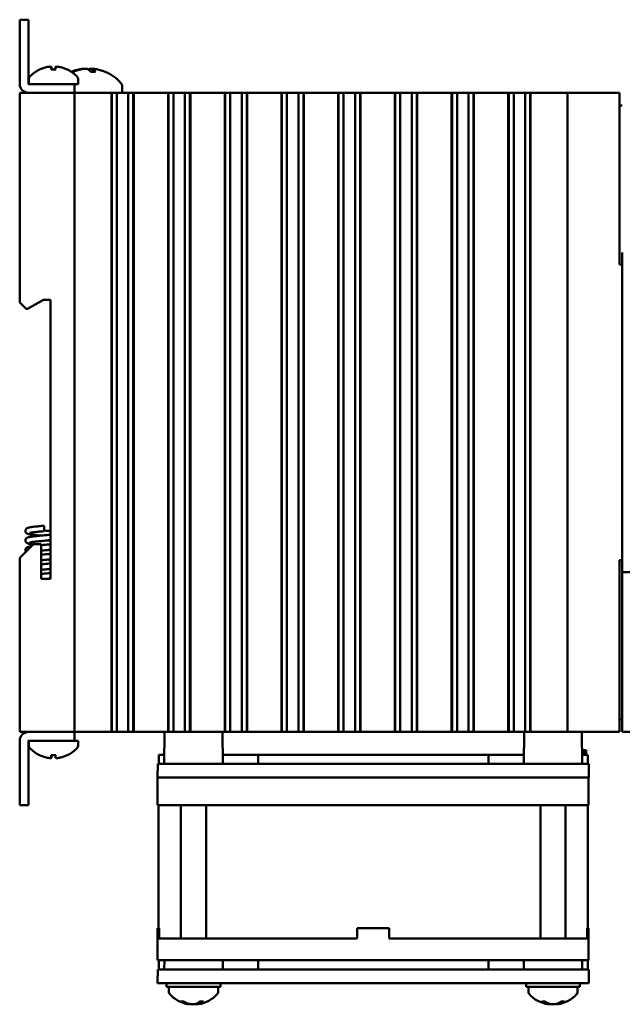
# Model space of a CAD drawing. Header units: inches. Extents: x 1 to 24, y 0.4 to 18.8.
# Tile 5 of 29: x 1 to 4.3, y 6.9 to 12.3. Entities that reach past the tile are written whole.
import ezdxf

# ---------------------------------------------------------------- set-up
doc = ezdxf.new("R2010")
doc.units = ezdxf.units.IN
doc.header["$LTSCALE"] = 0.8
doc.header["$MEASUREMENT"] = 0
doc.layers.add('Visible (ANSI)', color=7, linetype='Continuous', lineweight=50)

msp = doc.modelspace()

# ---------------------------------------------------------------- linework, layer by layer
at = {"layer": 'Visible (ANSI)'}
for p, q in [((1.0268, 12.2646), (0.979, 12.2646)), ((0.979, 12.2146), (0.979, 12.2646)), ((1.0268, 12.2646), (1.0268, 12.2146)), ((0.979, 12.2146), (0.979, 11.9125)), ((1.0268, 11.9125), (1.0268, 12.2146)), ((1.1762, 11.9923), (1.1518, 11.9923)), ((1.153, 12.0053), (1.1541, 11.9923)), ((1.175, 12.0053), (1.1739, 11.9923)), ((1.2708, 11.9795), (1.2641, 11.9795)), ((1.393, 11.9795), (1.367, 11.9795)), ((1.3782, 11.9946), (1.3769, 11.9795)), ((1.029, 11.9405), (1.029, 11.9124)), ((1.299, 11.9405), (1.299, 11.9124)), ((0.979, 11.8646), (0.999, 11.8646)), ((0.979, 11.8646), (0.979, 10.7156)), ((1.259, 11.8646), (0.999, 11.8646)), ((1.229, 11.9124), (1.0269, 11.9124)), ((1.0269, 11.8646), (1.229, 11.8646)), ((1.229, 11.9124), (1.279, 11.9124)), ((1.259, 11.8646), (1.279, 11.8646)), ((1.279, 11.8646), (1.279, 11.9124)), ((1.279, 11.9124), (1.299, 11.9124)), ((1.279, 8.3646), (1.279, 11.8646)), ((1.299, 11.8646), (1.279, 11.8646)), ((1.299, 11.8646), (1.4767, 11.8646)), ((1.4809, 11.8646), (1.4767, 11.8646)), ((1.482, 11.8646), (1.4809, 11.8646)), ((1.4809, 8.3646), (1.4809, 11.8646)), ((1.4832, 11.8646), (1.482, 11.8646)), ((1.482, 8.3646), (1.482, 11.8646)), ((1.4985, 11.8646), (1.4832, 11.8646)), ((1.4832, 8.3646), (1.4832, 11.8646)), ((1.4985, 11.8646), (1.5105, 11.8646)), ((1.5105, 11.8646), (1.5274, 11.8646)), ((1.5105, 11.8646), (1.5105, 8.3646)), ((1.5274, 11.8646), (1.5413, 11.8646)), ((1.5405, 11.9027), (1.5405, 11.8646)), ((1.5429, 11.8646), (1.5413, 11.8646)), ((1.5429, 11.8646), (1.5567, 11.8646)), ((1.5567, 11.8646), (1.5736, 11.8646)), ((1.5736, 11.8646), (1.5857, 11.8646)), ((1.5736, 8.3646), (1.5736, 11.8646)), ((1.6009, 11.8646), (1.5857, 11.8646)), ((1.6021, 11.8646), (1.6009, 11.8646)), ((1.6009, 8.3646), (1.6009, 11.8646)), ((1.6033, 11.8646), (1.6021, 11.8646)), ((1.6021, 8.3646), (1.6021, 11.8646)), ((1.6074, 11.8646), (1.6033, 11.8646)), ((1.6033, 8.3646), (1.6033, 11.8646)), ((1.6074, 11.8646), (1.7873, 11.8646)), ((1.7914, 11.8646), (1.7873, 11.8646)), ((1.7926, 11.8646), (1.7914, 11.8646)), ((1.7914, 8.3646), (1.7914, 11.8646)), ((1.7937, 11.8646), (1.7926, 11.8646)), ((1.7926, 8.3646), (1.7926, 11.8646)), ((1.809, 11.8646), (1.7937, 11.8646)), ((1.7937, 8.3646), (1.7937, 11.8646)), ((1.809, 11.8646), (1.8211, 11.8646)), ((1.8211, 11.8646), (1.8379, 11.8646)), ((1.8211, 11.8646), (1.8211, 8.3646)), ((1.8379, 11.8646), (1.8518, 11.8646)), ((1.8534, 11.8646), (1.8518, 11.8646)), ((1.8534, 11.8646), (1.8673, 11.8646)), ((1.8673, 11.8646), (1.8841, 11.8646)), ((1.8841, 11.8646), (1.8962, 11.8646)), ((1.8841, 8.3646), (1.8841, 11.8646)), ((1.9115, 11.8646), (1.8962, 11.8646)), ((1.9127, 11.8646), (1.9115, 11.8646)), ((1.9115, 8.3646), (1.9115, 11.8646)), ((1.9138, 11.8646), (1.9127, 11.8646)), ((1.9127, 8.3646), (1.9127, 11.8646)), ((1.918, 11.8646), (1.9138, 11.8646)), ((1.9138, 8.3646), (1.9138, 11.8646)), ((1.918, 11.8646), (2.0978, 11.8646)), ((2.102, 11.8646), (2.0978, 11.8646)), ((2.1031, 11.8646), (2.102, 11.8646)), ((2.102, 8.3646), (2.102, 11.8646)), ((2.1043, 11.8646), (2.1031, 11.8646)), ((2.1031, 8.3646), (2.1031, 11.8646)), ((2.1196, 11.8646), (2.1043, 11.8646)), ((2.1043, 8.3646), (2.1043, 11.8646)), ((2.1196, 11.8646), (2.1317, 11.8646)), ((2.1317, 11.8646), (2.1485, 11.8646)), ((2.1317, 11.8646), (2.1317, 8.3646)), ((2.1485, 11.8646), (2.1624, 11.8646)), ((2.164, 11.8646), (2.1624, 11.8646)), ((2.164, 11.8646), (2.1779, 11.8646)), ((2.1779, 11.8646), (2.1947, 11.8646)), ((2.1947, 11.8646), (2.2068, 11.8646)), ((2.1947, 8.3646), (2.1947, 11.8646)), ((2.2221, 11.8646), (2.2068, 11.8646)), ((2.2232, 11.8646), (2.2221, 11.8646)), ((2.2221, 8.3646), (2.2221, 11.8646)), ((2.2244, 11.8646), (2.2232, 11.8646)), ((2.2232, 8.3646), (2.2232, 11.8646)), ((2.2285, 11.8646), (2.2244, 11.8646)), ((2.2244, 8.3646), (2.2244, 11.8646)), ((2.2285, 11.8646), (2.4084, 11.8646)), ((2.4125, 11.8646), (2.4084, 11.8646)), ((2.4137, 11.8646), (2.4125, 11.8646)), ((2.4125, 8.3646), (2.4125, 11.8646)), ((2.4149, 11.8646), (2.4137, 11.8646)), ((2.4137, 8.3646), (2.4137, 11.8646)), ((2.4301, 11.8646), (2.4149, 11.8646)), ((2.4149, 8.3646), (2.4149, 11.8646)), ((2.4301, 11.8646), (2.4422, 11.8646)), ((2.4422, 11.8646), (2.4591, 11.8646)), ((2.4422, 11.8646), (2.4422, 8.3646)), ((2.4591, 11.8646), (2.4729, 11.8646)), ((2.4745, 11.8646), (2.4729, 11.8646)), ((2.4745, 11.8646), (2.4884, 11.8646)), ((2.4884, 11.8646), (2.5053, 11.8646)), ((2.5053, 11.8646), (2.5173, 11.8646)), ((2.5053, 8.3646), (2.5053, 11.8646)), ((2.5326, 11.8646), (2.5173, 11.8646)), ((2.5338, 11.8646), (2.5326, 11.8646)), ((2.5326, 8.3646), (2.5326, 11.8646)), ((2.5349, 11.8646), (2.5338, 11.8646)), ((2.5338, 8.3646), (2.5338, 11.8646)), ((2.5391, 11.8646), (2.5349, 11.8646)), ((2.5349, 8.3646), (2.5349, 11.8646)), ((2.5391, 11.8646), (2.7189, 11.8646)), ((2.7231, 11.8646), (2.7189, 11.8646)), ((2.7243, 11.8646), (2.7231, 11.8646)), ((2.7231, 8.3646), (2.7231, 11.8646)), ((2.7254, 11.8646), (2.7243, 11.8646)), ((2.7243, 8.3646), (2.7243, 11.8646)), ((2.7407, 11.8646), (2.7254, 11.8646)), ((2.7254, 8.3646), (2.7254, 11.8646)), ((2.7407, 11.8646), (2.7528, 11.8646)), ((2.7528, 11.8646), (2.7696, 11.8646)), ((2.7528, 11.8646), (2.7528, 8.3646)), ((2.7696, 11.8646), (2.7835, 11.8646)), ((2.7851, 11.8646), (2.7835, 11.8646)), ((2.7851, 11.8646), (2.799, 11.8646)), ((2.799, 11.8646), (2.8158, 11.8646)), ((2.8158, 11.8646), (2.8279, 11.8646)), ((2.8158, 8.3646), (2.8158, 11.8646)), ((2.8432, 11.8646), (2.8279, 11.8646)), ((2.8443, 11.8646), (2.8432, 11.8646)), ((2.8432, 8.3646), (2.8432, 11.8646)), ((2.8455, 11.8646), (2.8443, 11.8646)), ((2.8443, 8.3646), (2.8443, 11.8646)), ((2.8496, 11.8646), (2.8455, 11.8646)), ((2.8455, 8.3646), (2.8455, 11.8646)), ((2.8496, 11.8646), (3.0295, 11.8646)), ((3.0337, 11.8646), (3.0295, 11.8646)), ((3.0348, 11.8646), (3.0337, 11.8646)), ((3.0337, 8.3646), (3.0337, 11.8646)), ((3.036, 11.8646), (3.0348, 11.8646)), ((3.0348, 8.3646), (3.0348, 11.8646)), ((3.0513, 11.8646), (3.036, 11.8646)), ((3.036, 8.3646), (3.036, 11.8646)), ((3.0513, 11.8646), (3.0633, 11.8646)), ((3.0633, 11.8646), (3.0802, 11.8646)), ((3.0633, 11.8646), (3.0633, 8.3646)), ((3.0802, 11.8646), (3.094, 11.8646)), ((3.0957, 11.8646), (3.094, 11.8646)), ((3.0957, 11.8646), (3.1095, 11.8646)), ((3.1095, 11.8646), (3.1264, 11.8646)), ((3.1264, 11.8646), (3.1384, 11.8646)), ((3.1264, 8.3646), (3.1264, 11.8646)), ((3.1537, 11.8646), (3.1384, 11.8646)), ((3.1549, 11.8646), (3.1537, 11.8646)), ((3.1537, 8.3646), (3.1537, 11.8646)), ((3.156, 11.8646), (3.1549, 11.8646)), ((3.1549, 8.3646), (3.1549, 11.8646)), ((3.1602, 11.8646), (3.156, 11.8646)), ((3.156, 8.3646), (3.156, 11.8646)), ((3.1602, 11.8646), (3.3401, 11.8646)), ((3.3442, 11.8646), (3.3401, 11.8646)), ((3.3454, 11.8646), (3.3442, 11.8646)), ((3.3442, 8.3646), (3.3442, 11.8646)), ((3.3465, 11.8646), (3.3454, 11.8646)), ((3.3454, 8.3646), (3.3454, 11.8646)), ((3.3618, 11.8646), (3.3465, 11.8646)), ((3.3465, 8.3646), (3.3465, 11.8646)), ((3.3618, 11.8646), (3.3739, 11.8646)), ((3.3739, 11.8646), (3.3907, 11.8646)), ((3.3739, 11.8646), (3.3739, 8.3646)), ((3.3907, 11.8646), (3.4046, 11.8646)), ((3.4062, 11.8646), (3.4046, 11.8646)), ((3.4062, 11.8646), (3.4201, 11.8646)), ((3.4201, 11.8646), (3.4369, 11.8646)), ((3.4369, 11.8646), (3.449, 11.8646)), ((3.4369, 8.3646), (3.4369, 11.8646)), ((3.4643, 11.8646), (3.449, 11.8646)), ((3.4654, 11.8646), (3.4643, 11.8646)), ((3.4643, 8.3646), (3.4643, 11.8646)), ((3.4666, 11.8646), (3.4654, 11.8646)), ((3.4654, 8.3646), (3.4654, 11.8646)), ((3.4707, 11.8646), (3.4666, 11.8646)), ((3.4666, 8.3646), (3.4666, 11.8646)), ((3.4707, 11.8646), (3.6506, 11.8646)), ((3.6548, 11.8646), (3.6506, 11.8646)), ((3.6559, 11.8646), (3.6548, 11.8646)), ((3.6548, 8.3646), (3.6548, 11.8646)), ((3.6571, 11.8646), (3.6559, 11.8646)), ((3.6559, 8.3646), (3.6559, 11.8646)), ((3.6724, 11.8646), (3.6571, 11.8646)), ((3.6571, 8.3646), (3.6571, 11.8646)), ((3.6724, 11.8646), (3.6844, 11.8646)), ((3.6844, 11.8646), (3.7013, 11.8646)), ((3.6844, 11.8646), (3.6844, 8.3646)), ((3.7013, 11.8646), (3.7151, 11.8646)), ((3.7168, 11.8646), (3.7151, 11.8646)), ((3.7168, 11.8646), (3.7306, 11.8646)), ((3.7306, 11.8646), (3.7475, 11.8646)), ((3.7475, 8.3646), (3.7475, 11.8646)), ((3.7475, 11.8646), (3.7595, 11.8646)), ((3.7748, 11.8646), (3.7595, 11.8646)), ((3.776, 11.8646), (3.7748, 11.8646)), ((3.7748, 8.3646), (3.7748, 11.8646)), ((3.7771, 11.8646), (3.776, 11.8646)), ((3.776, 8.3646), (3.776, 11.8646)), ((3.7813, 11.8646), (3.7771, 11.8646)), ((3.7771, 8.3646), (3.7771, 11.8646)), ((3.7813, 11.8646), (3.904, 11.8646)), ((3.979, 11.8646), (3.904, 11.8646)), ((3.979, 11.8646), (3.999, 11.8646)), ((3.979, 11.8646), (3.979, 8.3646)), ((4.259, 11.8646), (3.999, 11.8646)), ((4.259, 11.8646), (4.264, 11.8646)), ((4.264, 10.9246), (4.264, 11.8646)), ((4.279, 11.7956), (4.264, 11.7956)), ((4.279, 10.9896), (4.279, 9.2396)), ((4.264, 10.9246), (4.279, 10.9246)), ((1.0224, 10.6806), (1.109, 10.7306)), ((1.109, 10.7306), (1.147, 10.7306)), ((1.147, 10.7306), (1.147, 9.2036)), ((0.999, 10.6956), (0.979, 10.7156)), ((0.999, 10.6956), (1.014, 10.6806)), ((1.014, 10.6806), (1.0224, 10.6806)), ((1.113, 9.4642), (1.113, 9.4942)), ((1.055, 9.3936), (0.999, 9.3376)), ((1.0958, 9.3936), (1.055, 9.3936)), ((1.0958, 9.2036), (1.0958, 9.3936)), ((0.979, 9.3176), (0.999, 9.3376)), ((0.979, 9.3176), (0.979, 8.3646)), ((4.264, 8.3646), (4.264, 9.3046)), ((4.279, 9.3046), (4.264, 9.3046)), ((4.279, 9.2396), (4.329, 9.2401)), ((4.279, 9.2396), (4.279, 9.2346)), ((4.279, 9.2346), (4.279, 8.4146)), ((1.147, 9.2036), (1.0958, 9.2036)), ((4.279, 8.4336), (4.264, 8.4336)), ((4.279, 8.3646), (4.279, 8.4146)), ((0.999, 8.3646), (0.979, 8.3646)), ((1.259, 8.3646), (0.999, 8.3646)), ((1.0269, 8.3646), (1.229, 8.3646)), ((1.279, 8.3646), (1.259, 8.3646)), ((1.279, 8.3646), (1.299, 8.3646)), ((1.279, 8.3168), (1.279, 8.3646)), ((1.4767, 8.3646), (1.299, 8.3646)), ((1.4767, 8.3646), (1.4809, 8.3646)), ((1.482, 8.3646), (1.4809, 8.3646)), ((1.4832, 8.3646), (1.482, 8.3646)), ((1.4985, 8.3646), (1.4832, 8.3646)), ((1.5105, 8.3646), (1.4985, 8.3646)), ((1.5274, 8.3646), (1.5105, 8.3646)), ((1.5413, 8.3646), (1.5274, 8.3646)), ((1.5413, 8.3646), (1.5429, 8.3646)), ((1.5567, 8.3646), (1.5429, 8.3646)), ((1.5736, 8.3646), (1.5567, 8.3646)), ((1.5857, 8.3646), (1.5736, 8.3646)), ((1.6009, 8.3646), (1.5857, 8.3646)), ((1.6021, 8.3646), (1.6009, 8.3646)), ((1.6033, 8.3646), (1.6021, 8.3646)), ((1.6033, 8.3646), (1.6074, 8.3646)), ((1.7873, 8.3646), (1.6074, 8.3646)), ((1.7723, 8.3646), (1.7708, 8.1896)), ((1.7873, 8.3646), (1.7914, 8.3646)), ((1.7926, 8.3646), (1.7914, 8.3646)), ((1.7937, 8.3646), (1.7926, 8.3646)), ((1.809, 8.3646), (1.7937, 8.3646)), ((1.8211, 8.3646), (1.809, 8.3646)), ((1.8379, 8.3646), (1.8211, 8.3646)), ((1.8518, 8.3646), (1.8379, 8.3646)), ((1.8518, 8.3646), (1.8534, 8.3646)), ((1.8673, 8.3646), (1.8534, 8.3646)), ((1.8841, 8.3646), (1.8673, 8.3646)), ((1.8962, 8.3646), (1.8841, 8.3646)), ((1.9115, 8.3646), (1.8962, 8.3646)), ((1.9127, 8.3646), (1.9115, 8.3646)), ((1.9138, 8.3646), (1.9127, 8.3646)), ((1.9138, 8.3646), (1.9569, 8.3646)), ((2.0978, 8.3646), (1.9569, 8.3646)), ((2.0896, 8.3646), (2.0911, 8.1896)), ((2.0978, 8.3646), (2.102, 8.3646)), ((2.1031, 8.3646), (2.102, 8.3646)), ((2.1043, 8.3646), (2.1031, 8.3646)), ((2.1196, 8.3646), (2.1043, 8.3646)), ((2.1317, 8.3646), (2.1196, 8.3646)), ((2.1485, 8.3646), (2.1317, 8.3646)), ((2.1624, 8.3646), (2.1485, 8.3646)), ((2.1624, 8.3646), (2.164, 8.3646)), ((2.1779, 8.3646), (2.164, 8.3646)), ((2.1947, 8.3646), (2.1779, 8.3646)), ((2.2068, 8.3646), (2.1947, 8.3646)), ((2.2221, 8.3646), (2.2068, 8.3646)), ((2.2232, 8.3646), (2.2221, 8.3646)), ((2.2244, 8.3646), (2.2232, 8.3646)), ((2.2244, 8.3646), (2.2285, 8.3646)), ((2.4084, 8.3646), (2.2285, 8.3646)), ((2.4084, 8.3646), (2.4125, 8.3646)), ((2.4137, 8.3646), (2.4125, 8.3646)), ((2.4149, 8.3646), (2.4137, 8.3646)), ((2.4301, 8.3646), (2.4149, 8.3646)), ((2.4422, 8.3646), (2.4301, 8.3646)), ((2.4591, 8.3646), (2.4422, 8.3646)), ((2.4729, 8.3646), (2.4591, 8.3646)), ((2.4729, 8.3646), (2.4745, 8.3646)), ((2.4884, 8.3646), (2.4745, 8.3646)), ((2.5053, 8.3646), (2.4884, 8.3646)), ((2.5173, 8.3646), (2.5053, 8.3646)), ((2.5326, 8.3646), (2.5173, 8.3646)), ((2.5338, 8.3646), (2.5326, 8.3646)), ((2.5349, 8.3646), (2.5338, 8.3646)), ((2.5349, 8.3646), (2.5391, 8.3646)), ((2.7189, 8.3646), (2.5391, 8.3646)), ((2.7189, 8.3646), (2.7231, 8.3646)), ((2.7243, 8.3646), (2.7231, 8.3646)), ((2.7254, 8.3646), (2.7243, 8.3646)), ((2.7407, 8.3646), (2.7254, 8.3646)), ((2.7528, 8.3646), (2.7407, 8.3646)), ((2.7696, 8.3646), (2.7528, 8.3646)), ((2.7835, 8.3646), (2.7696, 8.3646)), ((2.7835, 8.3646), (2.7851, 8.3646)), ((2.799, 8.3646), (2.7851, 8.3646)), ((2.8158, 8.3646), (2.799, 8.3646)), ((2.8279, 8.3646), (2.8158, 8.3646)), ((2.8432, 8.3646), (2.8279, 8.3646)), ((2.8443, 8.3646), (2.8432, 8.3646)), ((2.8455, 8.3646), (2.8443, 8.3646)), ((2.8455, 8.3646), (2.8496, 8.3646)), ((3.0295, 8.3646), (2.8496, 8.3646)), ((3.0295, 8.3646), (3.0337, 8.3646)), ((3.0348, 8.3646), (3.0337, 8.3646)), ((3.036, 8.3646), (3.0348, 8.3646)), ((3.0513, 8.3646), (3.036, 8.3646)), ((3.0633, 8.3646), (3.0513, 8.3646)), ((3.0802, 8.3646), (3.0633, 8.3646)), ((3.094, 8.3646), (3.0802, 8.3646)), ((3.094, 8.3646), (3.0957, 8.3646)), ((3.1095, 8.3646), (3.0957, 8.3646)), ((3.1264, 8.3646), (3.1095, 8.3646)), ((3.1384, 8.3646), (3.1264, 8.3646)), ((3.1537, 8.3646), (3.1384, 8.3646)), ((3.1549, 8.3646), (3.1537, 8.3646)), ((3.156, 8.3646), (3.1549, 8.3646)), ((3.156, 8.3646), (3.1602, 8.3646)), ((3.3401, 8.3646), (3.1602, 8.3646)), ((3.3401, 8.3646), (3.3442, 8.3646)), ((3.3454, 8.3646), (3.3442, 8.3646)), ((3.3465, 8.3646), (3.3454, 8.3646)), ((3.3618, 8.3646), (3.3465, 8.3646)), ((3.3739, 8.3646), (3.3618, 8.3646)), ((3.3907, 8.3646), (3.3739, 8.3646)), ((3.4046, 8.3646), (3.3907, 8.3646)), ((3.4046, 8.3646), (3.4062, 8.3646)), ((3.4201, 8.3646), (3.4062, 8.3646)), ((3.4369, 8.3646), (3.4201, 8.3646)), ((3.449, 8.3646), (3.4369, 8.3646)), ((3.4643, 8.3646), (3.449, 8.3646)), ((3.4654, 8.3646), (3.4643, 8.3646)), ((3.4666, 8.3646), (3.4654, 8.3646)), ((3.4666, 8.3646), (3.4707, 8.3646)), ((3.6506, 8.3646), (3.4707, 8.3646)), ((3.6506, 8.3646), (3.6548, 8.3646)), ((3.6559, 8.3646), (3.6548, 8.3646)), ((3.6571, 8.3646), (3.6559, 8.3646)), ((3.6724, 8.3646), (3.6571, 8.3646)), ((3.6844, 8.3646), (3.6724, 8.3646)), ((3.7013, 8.3646), (3.6844, 8.3646)), ((3.7151, 8.3646), (3.7013, 8.3646)), ((3.7151, 8.3646), (3.7168, 8.3646)), ((3.7306, 8.3646), (3.7168, 8.3646)), ((3.7475, 8.3646), (3.7306, 8.3646)), ((3.7408, 8.3646), (3.7393, 8.1896)), ((3.7595, 8.3646), (3.7475, 8.3646)), ((3.7748, 8.3646), (3.7595, 8.3646)), ((3.776, 8.3646), (3.7748, 8.3646)), ((3.7771, 8.3646), (3.776, 8.3646)), ((3.7771, 8.3646), (3.7813, 8.3646)), ((3.8735, 8.3646), (3.7813, 8.3646)), ((3.8735, 8.3646), (3.9171, 8.3646)), ((3.9171, 8.3646), (3.979, 8.3646)), ((3.999, 8.3646), (3.979, 8.3646)), ((4.259, 8.3646), (3.999, 8.3646)), ((4.0581, 8.3646), (4.0596, 8.1896)), ((4.264, 8.3646), (4.259, 8.3646)), ((4.279, 8.3646), (6.0404, 8.38)), ((0.979, 8.3168), (0.979, 8.0146)), ((1.0268, 8.0146), (1.0268, 8.3168)), ((1.0269, 8.3168), (1.229, 8.3168)), ((1.029, 8.2888), (1.029, 8.3168)), ((1.279, 8.3168), (1.229, 8.3168)), ((1.299, 8.3168), (1.279, 8.3168)), ((1.299, 8.2888), (1.299, 8.3168)), ((4.0599, 8.2646), (4.0589, 8.2646)), ((4.0598, 8.2396), (4.0599, 8.2646)), ((4.071, 8.2646), (4.0599, 8.2646)), ((4.0817, 8.2646), (4.071, 8.2646)), ((4.0711, 8.2396), (4.071, 8.2646)), ((4.0819, 8.2396), (4.0817, 8.2646)), ((1.1518, 8.237), (1.1762, 8.237)), ((1.153, 8.224), (1.1541, 8.237)), ((1.175, 8.224), (1.1739, 8.237)), ((1.7402, 8.1896), (1.7406, 8.2396)), ((1.7712, 8.2396), (1.7406, 8.2396)), ((2.2843, 8.2396), (2.0907, 8.2396)), ((2.2841, 8.1896), (2.2843, 8.2396)), ((3.5461, 8.2396), (2.2843, 8.2396)), ((3.7397, 8.2396), (3.5461, 8.2396)), ((3.5463, 8.1896), (3.5461, 8.2396)), ((4.0898, 8.2396), (4.0592, 8.2396)), ((4.0902, 8.1896), (4.0898, 8.2396)), ((1.7347, 8.1896), (1.7341, 8.1146)), ((1.7347, 8.1896), (1.8597, 8.1896)), ((1.8597, 8.1896), (3.9706, 8.1896)), ((3.9706, 8.1896), (4.0956, 8.1896)), ((4.0963, 8.1146), (4.0956, 8.1896)), ((1.7344, 8.1146), (1.7341, 8.1146)), ((1.7344, 8.1146), (1.7344, 7.9646)), ((1.7344, 8.1146), (1.8344, 8.1146)), ((1.8377, 8.1146), (1.8344, 8.1146)), ((1.8591, 8.1146), (1.8377, 8.1146)), ((1.8591, 8.1146), (3.9713, 8.1146)), ((3.9927, 8.1146), (3.9713, 8.1146)), ((3.9944, 8.1146), (3.9927, 8.1146)), ((3.9944, 8.1146), (4.0944, 8.1146)), ((4.0963, 8.1146), (4.0944, 8.1146)), ((4.0944, 7.9646), (4.0944, 8.1146)), ((0.979, 7.9646), (0.979, 8.0146)), ((1.0268, 8.0146), (1.0268, 7.9646)), ((0.979, 7.9646), (1.0268, 7.9646)), ((1.8344, 7.9646), (1.7344, 7.9646)), ((1.7394, 7.2906), (1.7394, 7.9646)), ((1.8344, 7.9646), (3.9944, 7.9646)), ((1.8619, 7.2346), (1.8619, 7.9646)), ((1.9999, 7.2346), (1.9999, 7.9646)), ((3.8304, 7.2346), (3.8304, 7.9646)), ((3.9684, 7.2346), (3.9684, 7.9646)), ((4.0944, 7.9646), (3.9944, 7.9646)), ((4.0894, 7.2906), (4.0894, 7.9646)), ((1.7427, 7.2906), (1.7344, 7.2906)), ((1.7344, 7.2346), (1.7344, 7.2906)), ((1.7427, 7.2906), (1.7427, 7.2346)), ((2.8264, 7.2346), (2.8264, 7.2906)), ((3.0024, 7.2906), (2.8264, 7.2906)), ((3.0024, 7.2346), (3.0024, 7.2906)), ((4.0944, 7.2906), (4.0861, 7.2906)), ((4.0861, 7.2346), (4.0861, 7.2906)), ((4.0944, 7.2346), (4.0944, 7.2906)), ((1.7344, 7.2346), (1.7344, 7.1146)), ((1.7344, 7.2346), (1.8344, 7.2346)), ((2.8264, 7.2346), (1.8344, 7.2346)), ((3.9944, 7.2346), (3.0024, 7.2346)), ((3.9944, 7.2346), (4.0944, 7.2346)), ((4.0944, 7.1146), (4.0944, 7.2346)), ((1.7347, 7.0646), (1.7341, 6.9896)), ((1.8344, 7.1146), (1.7344, 7.1146)), ((1.7347, 7.0646), (1.8597, 7.0646)), ((1.7402, 7.0646), (1.7406, 7.1146)), ((1.7712, 7.1146), (1.7708, 7.0646)), ((3.9944, 7.1146), (1.8344, 7.1146)), ((1.8597, 7.0646), (3.9706, 7.0646)), ((2.0907, 7.1146), (2.0911, 7.0646)), ((2.2841, 7.0646), (2.2843, 7.1146)), ((3.5463, 7.0646), (3.5461, 7.1146)), ((3.7397, 7.1146), (3.7393, 7.0646)), ((3.9706, 7.0646), (4.0956, 7.0646)), ((4.0944, 7.1146), (3.9944, 7.1146)), ((4.0592, 7.1146), (4.0596, 7.0646)), ((4.0902, 7.0646), (4.0898, 7.1146)), ((4.0963, 6.9896), (4.0956, 7.0646)), ((1.8591, 6.9896), (1.7341, 6.9896)), ((1.7834, 6.9896), (1.7834, 6.9686)), ((2.0784, 6.9686), (1.7834, 6.9686)), ((1.7959, 6.9406), (1.7959, 6.9686)), ((1.8591, 6.9896), (3.9713, 6.9896)), ((2.0659, 6.9406), (2.0659, 6.9686)), ((2.0784, 6.9896), (2.0784, 6.9686)), ((3.7519, 6.9896), (3.7519, 6.9686)), ((4.0469, 6.9686), (3.7519, 6.9686)), ((3.7644, 6.9406), (3.7644, 6.9686)), ((4.0963, 6.9896), (3.9713, 6.9896)), ((4.0344, 6.9406), (4.0344, 6.9686)), ((4.0469, 6.9896), (4.0469, 6.9686)), ((1.864, 6.8888), (1.8771, 6.8888)), ((1.9054, 6.8737), (1.9056, 6.8764)), ((1.9055, 6.8738), (1.9058, 6.8762)), ((1.9565, 6.8737), (1.9558, 6.8825)), ((1.9563, 6.8738), (1.9561, 6.8763)), ((1.9642, 6.8888), (1.9834, 6.8888)), ((3.8399, 6.8888), (3.8567, 6.8888)), ((3.8731, 6.8736), (3.8736, 6.8791)), ((3.8739, 6.8737), (3.8741, 6.8763)), ((3.925, 6.8737), (3.9246, 6.8781)), ((3.9258, 6.8736), (3.9253, 6.8784)), ((3.945, 6.8888), (3.9609, 6.8888))]:
    msp.add_line(p, q, dxfattribs=at)
for centre, radius, start, end in [((1.164, 11.8339), 0.1755, 115.9738, 138.3884), ((1.0896, 11.9867), 0.0056, 93.0312, 115.9738), ((1.2384, 11.9867), 0.0056, 64.0262, 86.9688), ((1.164, 11.8339), 0.1755, 41.6116, 64.0262), ((1.354, 11.7552), 0.2425, 100.8266, 112.2949), ((1.354, 11.7552), 0.2425, 41.5409, 79.1734), ((1.044, 11.9405), 0.015, 138.3884, 180), ((1.284, 11.9405), 0.015, 0, 41.6116), ((1.5205, 11.9027), 0.02, 0, 41.5409), ((1.0269, 11.9125), 0.0478, 180, 270), ((1.0269, 11.9125), 0.0000394, 180, 270), ((1.0269, 8.3168), 0.0478, 90, 180), ((1.0269, 8.3168), 0.0000394, 90, 180), ((1.044, 8.2888), 0.015, 180, 221.6116), ((1.164, 8.3953), 0.1755, 221.6116, 244.0262), ((1.164, 8.3953), 0.1755, 295.9738, 318.3884), ((1.284, 8.2888), 0.015, 318.3884, 0), ((1.0896, 8.2426), 0.0056, 244.0262, 266.9688), ((1.2384, 8.2426), 0.0056, 273.0312, 295.9738), ((1.8109, 6.9406), 0.015, 180, 221.6116), ((1.9309, 7.0471), 0.1755, 221.6116, 261.1138), ((1.9309, 7.0471), 0.1755, 278.8862, 318.3884), ((2.0509, 6.9406), 0.015, 318.3884, 0), ((3.7794, 6.9406), 0.015, 180, 221.6116), ((3.8994, 7.0471), 0.1755, 221.6116, 261.3682), ((3.8994, 7.0471), 0.1755, 278.6318, 318.3884), ((4.0194, 6.9406), 0.015, 318.3884, 0)]:
    msp.add_arc(centre, radius, start, end, dxfattribs=at)
for centre, major_axis, ratio, start_param, end_param in [((1.1636, 11.8345), (0.1419, 0.103), 0.994184, 1.162703, 1.391464), ((1.1703, 11.8345), (-0.0153, 0.1747), 0.063267, 0.217042, 0.445804), ((1.1577, 11.8345), (0.0153, 0.1747), 0.063267, 5.837382, 6.066143), ((1.1644, 11.8345), (0.1419, -0.103), 0.994184, 1.750128, 1.978889), ((1.3564, 11.756), (-0.0807, 0.2284), 0.965147, 6.148166, 6.344309), ((1.3509, 11.756), (0.0626, 0.234), 0.941411, 0.440211, 0.639111), ((1.3633, 11.756), (-0.0218, 0.2413), 0.24677, 5.8685, 6.067399), ((1.345, 11.756), (0.0223, 0.2412), 0.325805, 5.920934, 6.119834), ((1.1636, 8.3948), (-0.1419, 0.103), 0.994184, 1.750128, 1.978889), ((1.1703, 8.3948), (-0.0153, -0.1747), 0.063267, 5.837382, 6.066143), ((1.1577, 8.3948), (0.0153, -0.1747), 0.063267, 0.217042, 0.445804), ((1.1644, 8.3948), (-0.1419, -0.103), 0.994184, 1.162703, 1.391464), ((1.9343, 7.0466), (-0.0288, -0.173), 0.847413, 5.971932, 6.200693), ((1.927, 7.0466), (0.0241, -0.1737), 0.774187, 5.72462, 5.953381), ((1.9271, 7.0466), (0.0248, -0.1736), 0.786746, 5.94832, 5.948856), ((1.9363, 7.0466), (-0.0179, -0.1745), 0.523732, 0.276402, 0.505163), ((1.9349, 7.0466), (-0.0241, -0.1737), 0.774187, 0.329804, 0.334862), ((1.926, 7.0466), (0.0196, -0.1743), 0.626927, 0.152128, 0.380889), ((3.9037, 7.0466), (-0.0225, -0.1739), 0.732631, 5.926149, 6.15491), ((3.8946, 7.0466), (0.0199, -0.1743), 0.641154, 5.758676, 5.987437), ((3.8955, 7.0466), (0.0243, -0.1737), 0.778015, 5.943223, 5.952038), ((3.8948, 7.0466), (0.0207, -0.1742), 0.675022, 5.929666, 5.980466), ((3.9041, 7.0466), (-0.0207, -0.1742), 0.675022, 0.302719, 0.53148), ((3.9034, 7.0466), (-0.0243, -0.1737), 0.778015, 0.331147, 0.334429), ((3.8954, 7.0466), (0.0236, -0.1738), 0.762447, 0.119314, 0.348075)]:
    msp.add_ellipse(centre, major_axis=major_axis, ratio=ratio, start_param=start_param, end_param=end_param, dxfattribs=at)
for points, knots in [([(1.1259, 12.0049), (1.1291, 12.0056), (1.1325, 12.0062), (1.1388, 12.0071), (1.1418, 12.0074), (1.1466, 12.0075), (1.1488, 12.0074), (1.1518, 12.0067), (1.1527, 12.0062), (1.153, 12.0054), (1.153, 12.0051), (1.153, 12.0049)], [0, 0, 0, 0, 0.0244853, 0.0244853, 0.0489707, 0.0489707, 0.0733441, 0.0733441, 0.0977174, 0.0977174, 0.1059587, 0.1059587, 0.1059587, 0.1059587]), ([(1.1517, 11.9917), (1.1517, 11.9918), (1.1517, 11.9918), (1.1517, 11.9921), (1.1518, 11.9923), (1.1518, 11.9923)], [0.015061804, 0.015061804, 0.015061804, 0.015061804, 0.015911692, 0.015911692, 0.021209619, 0.021209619, 0.021209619, 0.021209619]), ([(1.1751, 12.0049), (1.1749, 12.0056), (1.1754, 12.0062), (1.1776, 12.0071), (1.1794, 12.0074), (1.1837, 12.0075), (1.1864, 12.0074), (1.1924, 12.0067), (1.1957, 12.0062), (1.1999, 12.0054), (1.201, 12.0051), (1.2021, 12.0049)], [0, 0, 0, 0, 0.0245201, 0.0245201, 0.0490401, 0.0490401, 0.0733788, 0.0733788, 0.0977174, 0.0977174, 0.1059587, 0.1059587, 0.1059587, 0.1059587]), ([(1.1762, 11.9923), (1.1762, 11.9923), (1.1763, 11.9921), (1.1763, 11.9918), (1.1763, 11.9918), (1.1763, 11.9917)], [0.063402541, 0.063402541, 0.063402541, 0.063402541, 0.068700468, 0.068700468, 0.069550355, 0.069550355, 0.069550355, 0.069550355]), ([(1.3293, 11.9951), (1.3288, 11.9954), (1.3278, 11.9955), (1.3248, 11.9956), (1.3223, 11.9954), (1.316, 11.9947), (1.3123, 11.9941), (1.3078, 11.9932), (1.307, 11.993), (1.3061, 11.9929)], [0.03899714, 0.03899714, 0.03899714, 0.03899714, 0.06091597, 0.06091597, 0.0912553, 0.0912553, 0.12159464, 0.12159464, 0.12829742, 0.12829742, 0.12829742, 0.12829742]), ([(1.3136, 11.9929), (1.3174, 11.9936), (1.3216, 11.9943), (1.33, 11.9952), (1.3342, 11.9955), (1.3414, 11.9956), (1.3448, 11.9954), (1.3505, 11.9947), (1.3526, 11.9941), (1.3543, 11.9932), (1.3545, 11.993), (1.3548, 11.9929)], [0, 0, 0, 0, 0.030458, 0.030458, 0.060916, 0.060916, 0.0912553, 0.0912553, 0.1215946, 0.1215946, 0.1282974, 0.1282974, 0.1282974, 0.1282974]), ([(1.3787, 11.9951), (1.3757, 11.9954), (1.3728, 11.9955), (1.3667, 11.9956), (1.3632, 11.9954), (1.3576, 11.9947), (1.3554, 11.9941), (1.354, 11.9933), (1.354, 11.9933), (1.354, 11.9933)], [0.03899714, 0.03899714, 0.03899714, 0.03899714, 0.06091597, 0.06091597, 0.0912553, 0.0912553, 0.12159464, 0.12159464, 0.12200406, 0.12200406, 0.12200406, 0.12200406]), ([(1.3798, 11.9929), (1.3786, 11.9936), (1.378, 11.9943), (1.3785, 11.9952), (1.3797, 11.9955), (1.3832, 11.9956), (1.3858, 11.9954), (1.392, 11.9947), (1.3957, 11.9941), (1.3995, 11.9933), (1.3995, 11.9933), (1.3996, 11.9933)], [0, 0, 0, 0, 0.030458, 0.030458, 0.060916, 0.060916, 0.0912553, 0.0912553, 0.1215946, 0.1215946, 0.1220041, 0.1220041, 0.1220041, 0.1220041]), ([(1.393, 11.9795), (1.3932, 11.9795), (1.3935, 11.9793), (1.3937, 11.979), (1.3937, 11.979), (1.3937, 11.979)], [0.070224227, 0.070224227, 0.070224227, 0.070224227, 0.076097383, 0.076097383, 0.076126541, 0.076126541, 0.076126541, 0.076126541]), ([(1.0935, 9.4398), (1.0892, 9.4402), (1.085, 9.4406), (1.072, 9.442), (1.0636, 9.4429), (1.0485, 9.4447), (1.0418, 9.4457), (1.0305, 9.4477), (1.0261, 9.4485), (1.0199, 9.4512), (1.0178, 9.4522), (1.0146, 9.4551), (1.0136, 9.4562), (1.0118, 9.4591), (1.011, 9.461), (1.0102, 9.4647), (1.0102, 9.4667), (1.0107, 9.4703), (1.0114, 9.4721), (1.013, 9.4752), (1.0141, 9.4765), (1.0163, 9.4786), (1.0174, 9.4795), (1.0198, 9.4809), (1.0211, 9.4815), (1.0248, 9.483), (1.0274, 9.4836), (1.0336, 9.4851), (1.0375, 9.4857), (1.0496, 9.4876), (1.0591, 9.4887), (1.0783, 9.4908), (1.088, 9.4918), (1.1028, 9.4932), (1.1079, 9.4937), (1.113, 9.4942)], [11.1240121, 11.1240121, 11.1240121, 11.1240121, 11.1572683, 11.1572683, 11.2296651, 11.2296651, 11.303802, 11.303802, 11.383081, 11.383081, 11.4154412, 11.4154412, 11.430616, 11.430616, 11.4478866, 11.4478866, 11.4639811, 11.4639811, 11.4800061, 11.4800061, 11.4961327, 11.4961327, 11.5128901, 11.5128901, 11.53448, 11.53448, 11.5809492, 11.5809492, 11.6339689, 11.6339689, 11.7251498, 11.7251498, 11.801134, 11.801134, 11.8400759, 11.8400759, 11.8400759, 11.8400759]), ([(1.053, 9.3917), (1.0529, 9.3917), (1.0527, 9.3917), (1.0452, 9.3927), (1.0388, 9.3936), (1.0309, 9.3952), (1.0284, 9.3957), (1.0236, 9.3971), (1.0213, 9.3978), (1.0176, 9.4001), (1.0167, 9.4007), (1.015, 9.4022), (1.0142, 9.403), (1.0124, 9.4054), (1.0115, 9.4072), (1.0104, 9.4109), (1.0102, 9.4128), (1.0104, 9.4165), (1.0109, 9.4184), (1.0124, 9.4216), (1.0134, 9.4231), (1.0155, 9.4254), (1.0166, 9.4264), (1.019, 9.4279), (1.0201, 9.4285), (1.0233, 9.4299), (1.0252, 9.4305), (1.0329, 9.4326), (1.04, 9.4337), (1.0575, 9.4361), (1.0677, 9.4372), (1.0878, 9.4393), (1.0975, 9.4402), (1.1167, 9.442), (1.1263, 9.4429), (1.1394, 9.4442), (1.1432, 9.4446), (1.147, 9.445)], [9.7601426, 9.7601426, 9.7601426, 9.7601426, 9.7618161, 9.7618161, 9.8364032, 9.8364032, 9.8769481, 9.8769481, 9.9214479, 9.9214479, 9.9352914, 9.9352914, 9.9466054, 9.9466054, 9.9644588, 9.9644588, 9.9806025, 9.9806025, 9.9966388, 9.9966388, 10.0127224, 10.0127224, 10.0291866, 10.0291866, 10.0488269, 10.0488269, 10.0852479, 10.0852479, 10.1803899, 10.1803899, 10.2709759, 10.2709759, 10.3453082, 10.3453082, 10.4177523, 10.4177523, 10.4491507, 10.4491507, 10.4491507, 10.4491507]), ([(1.113, 9.4642), (1.1035, 9.4633), (1.0939, 9.4624), (1.0762, 9.4606), (1.0679, 9.4597), (1.0536, 9.4579), (1.0473, 9.4571), (1.0404, 9.4559), (1.0384, 9.4555), (1.0356, 9.4549), (1.0345, 9.4546), (1.0336, 9.4543), (1.0334, 9.4542), (1.0334, 9.4542)], [0, 0, 0, 0, 0.0728927, 0.0728927, 0.143871, 0.143871, 0.2132275, 0.2132275, 0.2454116, 0.2454116, 0.2737177, 0.2737177, 0.2897646, 0.2897646, 0.2897646, 0.2897646]), ([(1.113, 9.4679), (1.1151, 9.4677), (1.1172, 9.4675), (1.1286, 9.4665), (1.1379, 9.4656), (1.1468, 9.4647), (1.1469, 9.4646), (1.147, 9.4646)], [0.71416341, 0.71416341, 0.71416341, 0.71416341, 0.73021266, 0.73021266, 0.80153173, 0.80153173, 0.80258621, 0.80258621, 0.80258621, 0.80258621]), ([(1.0132, 9.3519), (1.0129, 9.3523), (1.0127, 9.3527), (1.0115, 9.3547), (1.0108, 9.3566), (1.0102, 9.3603), (1.0102, 9.3622), (1.0109, 9.3659), (1.0116, 9.3676), (1.0133, 9.3706), (1.0144, 9.3719), (1.0166, 9.3739), (1.0178, 9.3747), (1.0202, 9.3761), (1.0215, 9.3767), (1.0256, 9.3782), (1.0286, 9.379), (1.0352, 9.3803), (1.0389, 9.381), (1.0429, 9.3816)], [8.4680548, 8.4680548, 8.4680548, 8.4680548, 8.4727367, 8.4727367, 8.4897381, 8.4897381, 8.5058243, 8.5058243, 8.5218484, 8.5218484, 8.5379977, 8.5379977, 8.5549432, 8.5549432, 8.5776493, 8.5776493, 8.6301202, 8.6301202, 8.6780839, 8.6780839, 8.6780839, 8.6780839]), ([(1.147, 9.415), (1.1407, 9.4144), (1.1341, 9.4137), (1.118, 9.4122), (1.1082, 9.4112), (1.0896, 9.4094), (1.0806, 9.4085), (1.0644, 9.4068), (1.057, 9.4059), (1.0449, 9.4042), (1.04, 9.4034), (1.0354, 9.4023), (1.0344, 9.402), (1.0335, 9.4018), (1.0334, 9.4017), (1.0334, 9.4017)], [1.3918652, 1.3918652, 1.3918652, 1.3918652, 1.443557, 1.443557, 1.516423, 1.516423, 1.5880225, 1.5880225, 1.658341, 1.658341, 1.7262717, 1.7262717, 1.7557996, 1.7557996, 1.7698133, 1.7698133, 1.7698133, 1.7698133]), ([(1.0958, 9.3875), (1.0973, 9.3877), (1.0988, 9.3878), (1.1097, 9.3889), (1.1194, 9.3898), (1.135, 9.3913), (1.1412, 9.3919), (1.147, 9.3925)], [8.8362617, 8.8362617, 8.8362617, 8.8362617, 8.8477191, 8.8477191, 8.9204996, 8.9204996, 8.9692385, 8.9692385, 8.9692385, 8.9692385]), ([(1.147, 9.3625), (1.1403, 9.3618), (1.1332, 9.3611), (1.1167, 9.3595), (1.1069, 9.3586), (1.097, 9.3577), (1.0964, 9.3576), (1.0958, 9.3575)], [2.8719557, 2.8719557, 2.8719557, 2.8719557, 2.9269756, 2.9269756, 2.999773, 2.999773, 3.0043604, 3.0043604, 3.0043604, 3.0043604]), ([(1.0958, 9.335), (1.0968, 9.3351), (1.0978, 9.3352), (1.1083, 9.3362), (1.118, 9.3372), (1.1341, 9.3387), (1.1407, 9.3394), (1.147, 9.34)], [7.3561769, 7.3561769, 7.3561769, 7.3561769, 7.3640216, 7.3640216, 7.4368761, 7.4368761, 7.4891432, 7.4891432, 7.4891432, 7.4891432]), ([(1.147, 9.31), (1.1381, 9.3091), (1.1286, 9.3082), (1.1113, 9.3065), (1.1034, 9.3058), (1.0958, 9.305)], [4.3518165, 4.3518165, 4.3518165, 4.3518165, 4.4247626, 4.4247626, 4.4841988, 4.4841988, 4.4841988, 4.4841988]), ([(1.0958, 9.2825), (1.0964, 9.2826), (1.0971, 9.2827), (1.1071, 9.2836), (1.1169, 9.2846), (1.1334, 9.2861), (1.1404, 9.2868), (1.147, 9.2875)], [5.8761164, 5.8761164, 5.8761164, 5.8761164, 5.8810601, 5.8810601, 5.9539752, 5.9539752, 6.0090732, 6.0090732, 6.0090732, 6.0090732]), ([(1.1326, 9.3086), (1.1368, 9.3082), (1.1409, 9.3078), (1.1456, 9.3073), (1.1463, 9.3072), (1.147, 9.3071)], [5.20410633, 5.20410633, 5.20410633, 5.20410633, 5.23660055, 5.23660055, 5.24248366, 5.24248366, 5.24248366, 5.24248366]), ([(1.147, 9.2575), (1.141, 9.2569), (1.1347, 9.2563), (1.1189, 9.2547), (1.1091, 9.2538), (1.0984, 9.2528), (1.0971, 9.2527), (1.0958, 9.2525)], [5.8317049, 5.8317049, 5.8317049, 5.8317049, 5.8810601, 5.8810601, 5.9539752, 5.9539752, 5.9641297, 5.9641297, 5.9641297, 5.9641297]), ([(1.0958, 9.23), (1.0995, 9.2304), (1.1032, 9.2308), (1.1164, 9.232), (1.1261, 9.2329), (1.1392, 9.2342), (1.1432, 9.2346), (1.147, 9.235)], [4.3962397, 4.3962397, 4.3962397, 4.3962397, 4.4247626, 4.4247626, 4.4972183, 4.4972183, 4.5292414, 4.5292414, 4.5292414, 4.5292414]), ([(1.1326, 9.2561), (1.1375, 9.2556), (1.1422, 9.2551), (1.1469, 9.2546), (1.147, 9.2546), (1.147, 9.2546)], [6.684142, 6.684142, 6.684142, 6.684142, 6.72206681, 6.72206681, 6.72248858, 6.72248858, 6.72248858, 6.72248858]), ([(1.153, 8.2244), (1.1531, 8.2237), (1.1526, 8.223), (1.1504, 8.2222), (1.1486, 8.2219), (1.1444, 8.2218), (1.1416, 8.2219), (1.1356, 8.2226), (1.1323, 8.2231), (1.1281, 8.2239), (1.127, 8.2241), (1.1259, 8.2244)], [0, 0, 0, 0, 0.0245201, 0.0245201, 0.0490401, 0.0490401, 0.0733788, 0.0733788, 0.0977174, 0.0977174, 0.1059587, 0.1059587, 0.1059587, 0.1059587]), ([(1.1518, 8.237), (1.1518, 8.237), (1.1517, 8.2372), (1.1517, 8.2375), (1.1517, 8.2375), (1.1517, 8.2376)], [0.063402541, 0.063402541, 0.063402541, 0.063402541, 0.068700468, 0.068700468, 0.069550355, 0.069550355, 0.069550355, 0.069550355]), ([(1.2021, 8.2244), (1.199, 8.2237), (1.1956, 8.223), (1.1892, 8.2222), (1.1862, 8.2219), (1.1814, 8.2218), (1.1793, 8.2219), (1.1762, 8.2226), (1.1754, 8.2231), (1.175, 8.2239), (1.175, 8.2241), (1.1751, 8.2244)], [0, 0, 0, 0, 0.0245201, 0.0245201, 0.0490401, 0.0490401, 0.0733788, 0.0733788, 0.0977174, 0.0977174, 0.1059587, 0.1059587, 0.1059587, 0.1059587]), ([(1.1763, 8.2376), (1.1763, 8.2375), (1.1763, 8.2375), (1.1763, 8.2372), (1.1762, 8.237), (1.1762, 8.237)], [0.015061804, 0.015061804, 0.015061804, 0.015061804, 0.015911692, 0.015911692, 0.021209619, 0.021209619, 0.021209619, 0.021209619]), ([(1.864, 6.8888), (1.8634, 6.8888), (1.8627, 6.889), (1.8621, 6.8893), (1.862, 6.8893), (1.862, 6.8894)], [0.063402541, 0.063402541, 0.063402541, 0.063402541, 0.068700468, 0.068700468, 0.069550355, 0.069550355, 0.069550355, 0.069550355]), ([(1.8935, 6.8762), (1.8961, 6.8755), (1.8986, 6.8748), (1.9025, 6.874), (1.9039, 6.8737), (1.9051, 6.8736), (1.9053, 6.8736), (1.9053, 6.8737)], [0, 0, 0, 0, 0.02448533, 0.02448533, 0.04897067, 0.04897067, 0.06341101, 0.06341101, 0.06341101, 0.06341101]), ([(1.9263, 6.8736), (1.9235, 6.8736), (1.9205, 6.8738), (1.9143, 6.8744), (1.9111, 6.8749), (1.9074, 6.8757), (1.9065, 6.8759), (1.9056, 6.8762)], [0.05234224, 0.05234224, 0.05234224, 0.05234224, 0.07337878, 0.07337878, 0.09771745, 0.09771745, 0.10595871, 0.10595871, 0.10595871, 0.10595871]), ([(1.944, 6.8762), (1.9423, 6.8755), (1.9399, 6.8748), (1.9344, 6.874), (1.9312, 6.8737), (1.925, 6.8736), (1.9215, 6.8737), (1.9148, 6.8744), (1.9116, 6.8749), (1.908, 6.8757), (1.9071, 6.8759), (1.9063, 6.8762)], [0, 0, 0, 0, 0.0245201, 0.0245201, 0.0490401, 0.0490401, 0.0733788, 0.0733788, 0.0977174, 0.0977174, 0.1059587, 0.1059587, 0.1059587, 0.1059587]), ([(1.9309, 6.8737), (1.9319, 6.8737), (1.9329, 6.8737), (1.9369, 6.8736), (1.9404, 6.8737), (1.947, 6.8744), (1.9503, 6.8749), (1.9539, 6.8757), (1.9548, 6.8759), (1.9556, 6.8762)], [0.04158151, 0.04158151, 0.04158151, 0.04158151, 0.04904011, 0.04904011, 0.07337878, 0.07337878, 0.09771745, 0.09771745, 0.10595871, 0.10595871, 0.10595871, 0.10595871]), ([(1.9356, 6.8736), (1.9384, 6.8736), (1.9413, 6.8738), (1.9476, 6.8744), (1.9508, 6.8749), (1.9544, 6.8757), (1.9553, 6.8759), (1.9561, 6.8762)], [0.05234224, 0.05234224, 0.05234224, 0.05234224, 0.07337878, 0.07337878, 0.09771745, 0.09771745, 0.10562145, 0.10562145, 0.10562145, 0.10562145]), ([(1.9581, 6.8737), (1.9577, 6.8737), (1.9574, 6.8737), (1.9565, 6.8736), (1.9563, 6.8737), (1.9574, 6.8744), (1.9586, 6.8749), (1.9607, 6.8757), (1.9613, 6.8759), (1.962, 6.8762)], [0.04158151, 0.04158151, 0.04158151, 0.04158151, 0.04904011, 0.04904011, 0.07337878, 0.07337878, 0.09771745, 0.09771745, 0.10595871, 0.10595871, 0.10595871, 0.10595871]), ([(1.9849, 6.8894), (1.9848, 6.8893), (1.9848, 6.8893), (1.9843, 6.889), (1.9838, 6.8888), (1.9834, 6.8888)], [0.015061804, 0.015061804, 0.015061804, 0.015061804, 0.015911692, 0.015911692, 0.021209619, 0.021209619, 0.021209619, 0.021209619]), ([(3.8399, 6.8888), (3.8394, 6.8888), (3.8388, 6.889), (3.8383, 6.8893), (3.8382, 6.8893), (3.8381, 6.8894)], [0.063402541, 0.063402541, 0.063402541, 0.063402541, 0.068700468, 0.068700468, 0.069550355, 0.069550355, 0.069550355, 0.069550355]), ([(3.8651, 6.8762), (3.8674, 6.8755), (3.8694, 6.8748), (3.8722, 6.874), (3.873, 6.8737), (3.8731, 6.8736), (3.8731, 6.8736), (3.8731, 6.8736)], [0, 0, 0, 0, 0.02448533, 0.02448533, 0.04897067, 0.04897067, 0.05448871, 0.05448871, 0.05448871, 0.05448871]), ([(3.8731, 6.8736), (3.8732, 6.8736), (3.8732, 6.8736), (3.8736, 6.8736), (3.8739, 6.8736), (3.8739, 6.8737)], [0.0483635, 0.0483635, 0.0483635, 0.0483635, 0.04897067, 0.04897067, 0.06378508, 0.06378508, 0.06378508, 0.06378508]), ([(3.8968, 6.8736), (3.8967, 6.8736), (3.8966, 6.8736), (3.8933, 6.8736), (3.8899, 6.8737), (3.8832, 6.8744), (3.88, 6.8749), (3.8763, 6.8757), (3.8754, 6.8759), (3.8746, 6.8762)], [0.0479474, 0.0479474, 0.0479474, 0.0479474, 0.04904011, 0.04904011, 0.07337878, 0.07337878, 0.09771745, 0.09771745, 0.10595871, 0.10595871, 0.10595871, 0.10595871]), ([(3.8795, 6.8762), (3.8817, 6.8755), (3.8845, 6.8748), (3.8907, 6.874), (3.8941, 6.8737), (3.898, 6.8736), (3.8987, 6.8736), (3.8994, 6.8736)], [0, 0, 0, 0, 0.02452006, 0.02452006, 0.04904011, 0.04904011, 0.0544906, 0.0544906, 0.0544906, 0.0544906]), ([(3.9194, 6.8762), (3.9172, 6.8755), (3.9144, 6.8748), (3.9082, 6.874), (3.9048, 6.8737), (3.8984, 6.8736), (3.895, 6.8737), (3.8887, 6.8744), (3.8857, 6.8749), (3.8826, 6.8757), (3.8818, 6.8759), (3.8811, 6.8762)], [0, 0, 0, 0, 0.0245201, 0.0245201, 0.0490401, 0.0490401, 0.0733788, 0.0733788, 0.0977174, 0.0977174, 0.1059587, 0.1059587, 0.1059587, 0.1059587]), ([(3.9021, 6.8736), (3.9022, 6.8736), (3.9023, 6.8736), (3.9056, 6.8736), (3.909, 6.8737), (3.9157, 6.8744), (3.9189, 6.8749), (3.9225, 6.8757), (3.9234, 6.8759), (3.9243, 6.8762)], [0.0479474, 0.0479474, 0.0479474, 0.0479474, 0.04904011, 0.04904011, 0.07337878, 0.07337878, 0.09771745, 0.09771745, 0.10595871, 0.10595871, 0.10595871, 0.10595871]), ([(3.9258, 6.8736), (3.9257, 6.8736), (3.9257, 6.8736), (3.925, 6.8736), (3.9248, 6.8737), (3.9254, 6.8741), (3.9255, 6.8742), (3.9257, 6.8743)], [0.04836409, 0.04836409, 0.04836409, 0.04836409, 0.04904011, 0.04904011, 0.07337878, 0.07337878, 0.07882976, 0.07882976, 0.07882976, 0.07882976]), ([(3.9258, 6.8736), (3.9258, 6.8736), (3.9263, 6.8737), (3.9284, 6.8744), (3.9302, 6.8749), (3.933, 6.8757), (3.9338, 6.8759), (3.9346, 6.8762)], [0.05157873, 0.05157873, 0.05157873, 0.05157873, 0.07337878, 0.07337878, 0.09771745, 0.09771745, 0.10595871, 0.10595871, 0.10595871, 0.10595871]), ([(3.9628, 6.8894), (3.9627, 6.8893), (3.9626, 6.8893), (3.9621, 6.889), (3.9615, 6.8888), (3.9609, 6.8888)], [0.015061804, 0.015061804, 0.015061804, 0.015061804, 0.015911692, 0.015911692, 0.021209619, 0.021209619, 0.021209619, 0.021209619])]:
    msp.add_open_spline(points, degree=3, knots=knots, dxfattribs=at)
for points in [[(1.2624, 11.9792), (1.263, 11.9794), (1.2636, 11.9795), (1.2641, 11.9795)], [(1.1326, 9.4136), (1.1375, 9.4131), (1.1424, 9.4126), (1.147, 9.4121)], [(1.1326, 9.3611), (1.1375, 9.3606), (1.1423, 9.3601), (1.147, 9.3596)], [(1.147, 9.205), (1.1426, 9.2045), (1.138, 9.2041), (1.1334, 9.2036)], [(1.9569, 6.8736), (1.9563, 6.8736), (1.9562, 6.8737), (1.9565, 6.874)]]:
    msp.add_open_spline(points, degree=3, dxfattribs=at)

doc.saveas('drawing.dxf')
